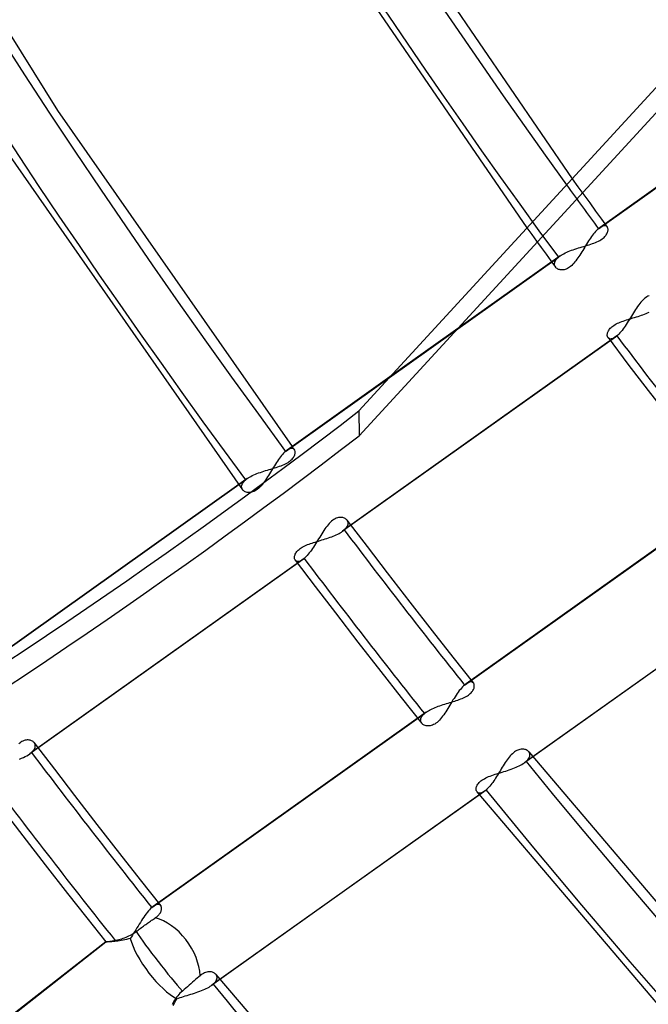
# Model space of a CAD drawing. Header units: millimetres. Extents: x -240 to 234, y -303 to 298.
# Tile 19 of 77: x -101 to -81, y -72 to -41. Entities that reach past the tile are written whole.
import ezdxf

# ---------------------------------------------------------------- set-up
doc = ezdxf.new("R2010")
doc.units = ezdxf.units.MM
doc.layers.add('MAIN-1', color=7, linetype='Continuous')
doc.layers.add('MAIN-2', color=7, linetype='Continuous')

msp = doc.modelspace()

# ---------------------------------------------------------------- linework, layer by layer
at = {"layer": 'MAIN-1'}
for p, q in [((-106.191, -33.571), (-99.569, -44.188)), ((-90.147, -36.909), (-83.728, -46.29)), ((-91.839, -38.002), (-85.12, -47.804)), ((-80, -42.235), (-90.293, -53.43)), ((-90.286, -54.199), (-79.795, -42.788)), ((-99.569, -44.188), (-92.346, -54.53)), ((-101.34, -45.162), (-93.869, -55.861)), ((-92.548, -54.678), (-89.345, -52.399)), ((-89.335, -52.388), (-92.502, -54.641)), ((-90.293, -53.43), (-90.286, -54.199)), ((-92.671, -54.805), (-92.702, -54.844)), ((-92.639, -54.769), (-92.671, -54.805)), ((-92.609, -54.735), (-92.639, -54.769)), ((-92.578, -54.705), (-92.609, -54.735)), ((-92.548, -54.678), (-92.578, -54.705)), ((-92.54, -54.671), (-92.548, -54.678)), ((-92.532, -54.664), (-92.54, -54.671)), ((-92.524, -54.658), (-92.532, -54.664)), ((-92.517, -54.652), (-92.524, -54.658)), ((-92.509, -54.646), (-92.517, -54.652)), ((-92.501, -54.64), (-92.509, -54.646)), ((-92.892, -55.117), (-92.923, -55.167)), ((-92.86, -55.068), (-92.892, -55.117)), ((-92.829, -55.02), (-92.86, -55.068)), ((-92.797, -54.973), (-92.829, -55.02)), ((-92.766, -54.928), (-92.797, -54.973)), ((-92.734, -54.885), (-92.766, -54.928)), ((-92.702, -54.844), (-92.734, -54.885)), ((-93.077, -55.416), (-93.107, -55.465)), ((-93.047, -55.367), (-93.077, -55.416)), ((-93.016, -55.318), (-93.047, -55.367)), ((-92.985, -55.267), (-93.016, -55.318)), ((-92.954, -55.217), (-92.985, -55.267)), ((-92.923, -55.167), (-92.954, -55.217)), ((-102.178, -61.527), (-93.987, -55.701)), ((-93.988, -55.698), (-102.131, -61.49)), ((-93.2, -55.603), (-93.231, -55.646)), ((-93.169, -55.558), (-93.2, -55.603)), ((-93.138, -55.512), (-93.169, -55.558)), ((-93.107, -55.465), (-93.138, -55.512)), ((-93.854, -55.877), (-93.871, -55.858)), ((-93.835, -55.894), (-93.854, -55.877)), ((-93.813, -55.909), (-93.835, -55.894)), ((-93.789, -55.922), (-93.813, -55.909)), ((-93.762, -55.932), (-93.789, -55.922)), ((-93.733, -55.94), (-93.762, -55.932)), ((-93.702, -55.944), (-93.733, -55.94)), ((-93.669, -55.945), (-93.702, -55.944)), ((-93.635, -55.943), (-93.669, -55.945))]:
    msp.add_line(p, q, dxfattribs=at)
for centre, major_axis, ratio, start_param, end_param in [((-0.5, -0.433), (139.441, -161.013), 0.75, 0.713724, 3.45689), ((-50, -43.301), (-132.567, 153.076), 0.75, 0, 2.284521), ((-50, -43.301), (131.913, -152.32), 0.75, -3.141592, -0.857072), ((24.244, 20.996), (120.964, -139.677), 0.75, -2.16427, -1.675191), ((24.244, 20.996), (110.675, -127.796), 0.75, -2.113242, -1.688139), ((-44, -38.105), (-29.026, 33.516), 0.75, -0.857072, 2.284521), ((-251.013, 31.722), (-209.551, -1.994), 0.639927, 1.891266, 2.438799), ((-251.005, 30.954), (-209.551, -1.994), 0.639927, 1.891266, 2.438799)]:
    msp.add_ellipse(centre, major_axis=major_axis, ratio=ratio, start_param=start_param, end_param=end_param, dxfattribs=at)
at = {"layer": 'MAIN-2'}
for p, q in [((-82.918, -47.827), (-74.521, -41.855)), ((-74.469, -41.814), (-82.871, -47.791)), ((-83.728, -46.29), (-83.549, -46.538)), ((-83.549, -46.538), (-83.369, -46.786)), ((-83.369, -46.786), (-83.189, -47.034)), ((-83.189, -47.034), (-83.008, -47.282)), ((-83.008, -47.282), (-82.827, -47.529)), ((-82.827, -47.529), (-82.646, -47.776)), ((-85.12, -47.804), (-84.974, -48.005)), ((-82.947, -47.854), (-82.976, -47.883)), ((-82.918, -47.827), (-82.947, -47.854)), ((-82.91, -47.821), (-82.918, -47.827)), ((-82.902, -47.814), (-82.91, -47.821)), ((-82.894, -47.808), (-82.902, -47.814)), ((-82.886, -47.802), (-82.894, -47.808)), ((-82.879, -47.796), (-82.886, -47.802)), ((-82.871, -47.79), (-82.879, -47.796)), ((-82.841, -47.77), (-82.871, -47.79)), ((-82.812, -47.755), (-82.841, -47.77)), ((-82.784, -47.744), (-82.812, -47.755)), ((-82.759, -47.737), (-82.784, -47.744)), ((-82.735, -47.734), (-82.759, -47.737)), ((-82.713, -47.734), (-82.735, -47.734)), ((-82.693, -47.739), (-82.713, -47.734)), ((-82.676, -47.747), (-82.693, -47.739)), ((-82.661, -47.758), (-82.676, -47.747)), ((-82.648, -47.773), (-82.661, -47.758)), ((-82.639, -47.788), (-82.648, -47.773)), ((-82.632, -47.805), (-82.639, -47.788)), ((-82.627, -47.824), (-82.632, -47.805)), ((-82.624, -47.844), (-82.627, -47.824)), ((-82.624, -47.866), (-82.624, -47.844)), ((-84.974, -48.005), (-84.827, -48.207)), ((-83.191, -48.158), (-83.221, -48.204)), ((-83.16, -48.113), (-83.191, -48.158)), ((-83.129, -48.069), (-83.16, -48.113)), ((-83.098, -48.027), (-83.129, -48.069)), ((-83.067, -47.988), (-83.098, -48.027)), ((-83.037, -47.95), (-83.067, -47.988)), ((-83.006, -47.915), (-83.037, -47.95)), ((-82.976, -47.883), (-83.006, -47.915)), ((-82.879, -48.187), (-82.841, -48.164)), ((-82.841, -48.164), (-82.806, -48.141)), ((-82.806, -48.141), (-82.774, -48.117)), ((-82.774, -48.117), (-82.745, -48.092)), ((-82.745, -48.092), (-82.719, -48.066)), ((-82.719, -48.066), (-82.696, -48.04)), ((-82.696, -48.04), (-82.677, -48.014)), ((-82.677, -48.014), (-82.661, -47.988)), ((-82.661, -47.988), (-82.648, -47.962)), ((-82.648, -47.962), (-82.638, -47.937)), ((-82.638, -47.937), (-82.631, -47.912)), ((-82.631, -47.912), (-82.626, -47.889)), ((-82.626, -47.889), (-82.624, -47.866)), ((-84.827, -48.207), (-84.68, -48.408)), ((-84.68, -48.408), (-84.533, -48.609)), ((-83.694, -48.472), (-83.641, -48.454)), ((-83.641, -48.454), (-83.587, -48.436)), ((-83.587, -48.436), (-83.532, -48.419)), ((-83.532, -48.419), (-83.477, -48.402)), ((-83.477, -48.402), (-83.422, -48.385)), ((-83.422, -48.385), (-83.368, -48.369)), ((-83.373, -48.446), (-83.402, -48.494)), ((-83.343, -48.397), (-83.373, -48.446)), ((-83.368, -48.369), (-83.314, -48.353)), ((-83.313, -48.348), (-83.343, -48.397)), ((-83.314, -48.353), (-83.26, -48.337)), ((-83.282, -48.299), (-83.313, -48.348)), ((-83.252, -48.251), (-83.282, -48.299)), ((-83.26, -48.337), (-83.208, -48.32)), ((-83.221, -48.204), (-83.252, -48.251)), ((-83.208, -48.32), (-83.157, -48.303)), ((-83.157, -48.303), (-83.107, -48.286)), ((-83.107, -48.286), (-83.058, -48.268)), ((-83.058, -48.268), (-83.01, -48.249)), ((-83.01, -48.249), (-82.965, -48.229)), ((-82.965, -48.229), (-82.921, -48.209)), ((-82.921, -48.209), (-82.879, -48.187)), ((-89.345, -52.399), (-84.153, -48.706)), ((-84.101, -48.665), (-89.335, -52.388)), ((-84.533, -48.609), (-84.386, -48.81)), ((-84.228, -48.787), (-84.207, -48.76)), ((-84.207, -48.76), (-84.182, -48.733)), ((-84.182, -48.733), (-84.153, -48.706)), ((-84.153, -48.706), (-84.145, -48.699)), ((-84.145, -48.699), (-84.136, -48.692)), ((-84.136, -48.692), (-84.127, -48.685)), ((-84.127, -48.685), (-84.119, -48.678)), ((-84.119, -48.678), (-84.109, -48.671)), ((-84.109, -48.671), (-84.1, -48.665)), ((-84.1, -48.665), (-84.065, -48.641)), ((-84.065, -48.641), (-84.026, -48.617)), ((-84.026, -48.617), (-83.985, -48.595)), ((-83.985, -48.595), (-83.941, -48.572)), ((-83.941, -48.572), (-83.895, -48.551)), ((-83.895, -48.551), (-83.848, -48.53)), ((-83.848, -48.53), (-83.798, -48.51)), ((-83.798, -48.51), (-83.747, -48.491)), ((-83.747, -48.491), (-83.694, -48.472)), ((-83.581, -48.768), (-83.612, -48.81)), ((-83.551, -48.725), (-83.581, -48.768)), ((-83.521, -48.681), (-83.551, -48.725)), ((-83.491, -48.636), (-83.521, -48.681)), ((-83.462, -48.59), (-83.491, -48.636)), ((-83.432, -48.542), (-83.462, -48.59)), ((-83.402, -48.494), (-83.432, -48.542)), ((-84.386, -48.81), (-84.239, -49.011)), ((-84.272, -48.919), (-84.271, -48.894)), ((-84.269, -48.943), (-84.272, -48.919)), ((-84.271, -48.894), (-84.266, -48.868)), ((-84.263, -48.966), (-84.269, -48.943)), ((-84.266, -48.868), (-84.258, -48.842)), ((-84.253, -48.988), (-84.263, -48.966)), ((-84.258, -48.842), (-84.245, -48.815)), ((-84.241, -49.008), (-84.253, -48.988)), ((-84.245, -48.815), (-84.228, -48.787)), ((-84.226, -49.025), (-84.241, -49.008)), ((-84.21, -49.041), (-84.226, -49.025)), ((-84.191, -49.055), (-84.21, -49.041)), ((-84.17, -49.067), (-84.191, -49.055)), ((-84.147, -49.077), (-84.17, -49.067)), ((-83.909, -49.067), (-83.943, -49.079)), ((-83.875, -49.051), (-83.909, -49.067)), ((-83.842, -49.032), (-83.875, -49.051)), ((-83.808, -49.01), (-83.842, -49.032)), ((-83.775, -48.984), (-83.808, -49.01)), ((-83.741, -48.955), (-83.775, -48.984)), ((-83.708, -48.922), (-83.741, -48.955)), ((-83.676, -48.887), (-83.708, -48.922)), ((-83.644, -48.85), (-83.676, -48.887)), ((-83.612, -48.81), (-83.644, -48.85)), ((-84.122, -49.086), (-84.147, -49.077)), ((-84.095, -49.091), (-84.122, -49.086)), ((-84.067, -49.095), (-84.095, -49.091)), ((-84.038, -49.095), (-84.067, -49.095)), ((-84.007, -49.093), (-84.038, -49.095)), ((-83.975, -49.088), (-84.007, -49.093)), ((-83.943, -49.079), (-83.975, -49.088)), ((-81.505, -49.978), (-81.541, -50.011)), ((-81.469, -49.95), (-81.505, -49.978)), ((-81.433, -49.925), (-81.469, -49.95)), ((-81.397, -49.904), (-81.433, -49.925)), ((-81.361, -49.888), (-81.397, -49.904)), ((-81.745, -50.266), (-81.778, -50.315)), ((-81.713, -50.218), (-81.745, -50.266)), ((-81.68, -50.172), (-81.713, -50.218)), ((-81.646, -50.128), (-81.68, -50.172)), ((-81.612, -50.086), (-81.646, -50.128)), ((-81.577, -50.047), (-81.612, -50.086)), ((-81.541, -50.011), (-81.577, -50.047)), ((-81.936, -50.571), (-81.968, -50.622)), ((-81.959, -50.603), (-81.908, -50.587)), ((-81.905, -50.519), (-81.936, -50.571)), ((-81.908, -50.587), (-81.857, -50.572)), ((-81.873, -50.468), (-81.905, -50.519)), ((-81.841, -50.416), (-81.873, -50.468)), ((-81.857, -50.572), (-81.805, -50.556)), ((-81.81, -50.365), (-81.841, -50.416)), ((-81.778, -50.315), (-81.81, -50.365)), ((-81.805, -50.556), (-81.753, -50.54)), ((-81.753, -50.54), (-81.701, -50.524)), ((-81.701, -50.524), (-81.65, -50.507)), ((-81.65, -50.507), (-81.599, -50.49)), ((-81.599, -50.49), (-81.549, -50.473)), ((-81.549, -50.473), (-81.5, -50.455)), ((-81.5, -50.455), (-81.453, -50.436)), ((-81.453, -50.436), (-81.406, -50.417)), ((-81.406, -50.417), (-81.362, -50.397)), ((-82.576, -50.915), (-82.555, -50.891)), ((-82.555, -50.891), (-82.531, -50.867)), ((-82.531, -50.867), (-82.504, -50.844)), ((-82.504, -50.844), (-82.475, -50.821)), ((-82.475, -50.821), (-82.443, -50.799)), ((-82.443, -50.799), (-82.408, -50.777)), ((-82.408, -50.777), (-82.371, -50.757)), ((-82.371, -50.757), (-82.331, -50.737)), ((-82.331, -50.737), (-82.289, -50.718)), ((-82.289, -50.718), (-82.246, -50.7)), ((-82.246, -50.7), (-82.201, -50.683)), ((-82.201, -50.683), (-82.154, -50.666)), ((-82.128, -50.867), (-82.16, -50.911)), ((-82.154, -50.666), (-82.107, -50.65)), ((-82.096, -50.82), (-82.128, -50.867)), ((-82.107, -50.65), (-82.059, -50.634)), ((-82.063, -50.772), (-82.096, -50.82)), ((-82.031, -50.723), (-82.063, -50.772)), ((-82.059, -50.634), (-82.009, -50.618)), ((-82, -50.673), (-82.031, -50.723)), ((-82.009, -50.618), (-81.959, -50.603)), ((-81.968, -50.622), (-82, -50.673)), ((-82.398, -51.163), (-90.795, -57.136)), ((-82.351, -51.126), (-90.743, -57.095)), ((-82.648, -51.098), (-82.647, -51.077)), ((-82.647, -51.117), (-82.648, -51.098)), ((-82.647, -51.077), (-82.644, -51.056)), ((-82.643, -51.135), (-82.647, -51.117)), ((-82.644, -51.056), (-82.639, -51.034)), ((-82.638, -51.152), (-82.643, -51.135)), ((-82.639, -51.034), (-82.631, -51.011)), ((-82.631, -51.168), (-82.638, -51.152)), ((-82.631, -51.011), (-82.621, -50.987)), ((-82.623, -51.182), (-82.631, -51.168)), ((-82.625, -51.178), (-82.01, -51.99)), ((-82.611, -51.195), (-82.623, -51.182)), ((-82.621, -50.987), (-82.609, -50.963)), ((-82.597, -51.205), (-82.611, -51.195)), ((-82.609, -50.963), (-82.594, -50.939)), ((-82.594, -50.939), (-82.576, -50.915)), ((-82.452, -51.196), (-82.477, -51.207)), ((-82.425, -51.181), (-82.452, -51.196)), ((-82.398, -51.163), (-82.425, -51.181)), ((-82.39, -51.157), (-82.398, -51.163)), ((-82.383, -51.152), (-82.39, -51.157)), ((-82.375, -51.146), (-82.383, -51.152)), ((-82.367, -51.139), (-82.375, -51.146)), ((-82.359, -51.133), (-82.367, -51.139)), ((-82.351, -51.126), (-82.359, -51.133)), ((-82.32, -51.098), (-82.351, -51.126)), ((-82.289, -51.066), (-82.32, -51.098)), ((-82.257, -51.032), (-82.289, -51.066)), ((-82.225, -50.994), (-82.257, -51.032)), ((-82.193, -50.954), (-82.225, -50.994)), ((-82.16, -50.911), (-82.193, -50.954)), ((-82.581, -51.213), (-82.597, -51.205)), ((-82.564, -51.218), (-82.581, -51.213)), ((-82.545, -51.22), (-82.564, -51.218)), ((-82.524, -51.219), (-82.545, -51.22)), ((-82.501, -51.215), (-82.524, -51.219)), ((-82.477, -51.207), (-82.501, -51.215)), ((-82.01, -51.99), (-81.392, -52.8)), ((-81.392, -52.8), (-80.695, -53.701)), ((-92.471, -54.621), (-92.501, -54.64)), ((-92.442, -54.605), (-92.471, -54.621)), ((-92.415, -54.594), (-92.442, -54.605)), ((-92.389, -54.587), (-92.415, -54.594)), ((-92.365, -54.584), (-92.389, -54.587)), ((-92.343, -54.585), (-92.365, -54.584)), ((-92.346, -54.53), (-92.334, -54.546)), ((-92.324, -54.589), (-92.343, -54.585)), ((-92.334, -54.546), (-92.323, -54.562)), ((-92.306, -54.597), (-92.324, -54.589)), ((-92.323, -54.562), (-92.311, -54.578)), ((-92.311, -54.578), (-92.299, -54.594)), ((-92.291, -54.608), (-92.306, -54.597)), ((-92.299, -54.594), (-92.288, -54.61)), ((-92.278, -54.623), (-92.291, -54.608)), ((-92.291, -54.838), (-92.278, -54.812)), ((-92.288, -54.61), (-92.276, -54.626)), ((-92.269, -54.638), (-92.278, -54.623)), ((-92.278, -54.812), (-92.268, -54.787)), ((-92.262, -54.655), (-92.269, -54.638)), ((-92.268, -54.787), (-92.26, -54.763)), ((-92.257, -54.674), (-92.262, -54.655)), ((-92.26, -54.763), (-92.256, -54.739)), ((-92.254, -54.694), (-92.257, -54.674)), ((-92.256, -54.739), (-92.254, -54.716)), ((-92.254, -54.716), (-92.254, -54.694)), ((-92.737, -55.136), (-92.688, -55.118)), ((-92.688, -55.118), (-92.64, -55.099)), ((-92.64, -55.099), (-92.595, -55.079)), ((-92.595, -55.079), (-92.551, -55.059)), ((-92.551, -55.059), (-92.509, -55.037)), ((-92.509, -55.037), (-92.471, -55.014)), ((-92.471, -55.014), (-92.436, -54.991)), ((-92.436, -54.991), (-92.404, -54.967)), ((-92.404, -54.967), (-92.375, -54.942)), ((-92.375, -54.942), (-92.349, -54.916)), ((-92.349, -54.916), (-92.326, -54.89)), ((-92.326, -54.89), (-92.307, -54.864)), ((-92.307, -54.864), (-92.291, -54.838)), ((-93.615, -55.445), (-93.572, -55.423)), ((-93.572, -55.423), (-93.526, -55.401)), ((-93.526, -55.401), (-93.478, -55.38)), ((-93.478, -55.38), (-93.428, -55.36)), ((-93.428, -55.36), (-93.377, -55.341)), ((-93.377, -55.341), (-93.325, -55.322)), ((-93.325, -55.322), (-93.271, -55.304)), ((-93.271, -55.304), (-93.217, -55.286)), ((-93.217, -55.286), (-93.162, -55.269)), ((-93.162, -55.269), (-93.107, -55.252)), ((-93.107, -55.252), (-93.052, -55.235)), ((-93.052, -55.235), (-92.998, -55.219)), ((-92.998, -55.219), (-92.944, -55.203)), ((-92.944, -55.203), (-92.891, -55.187)), ((-92.891, -55.187), (-92.838, -55.17)), ((-92.838, -55.17), (-92.787, -55.153)), ((-92.787, -55.153), (-92.737, -55.136)), ((-93.731, -55.515), (-93.988, -55.698)), ((-93.987, -55.701), (-93.783, -55.556)), ((-93.901, -55.744), (-93.896, -55.718)), ((-93.896, -55.718), (-93.888, -55.692)), ((-93.888, -55.692), (-93.875, -55.665)), ((-93.875, -55.665), (-93.858, -55.638)), ((-93.858, -55.638), (-93.837, -55.61)), ((-93.837, -55.61), (-93.812, -55.583)), ((-93.812, -55.583), (-93.783, -55.556)), ((-93.783, -55.556), (-93.775, -55.549)), ((-93.775, -55.549), (-93.766, -55.542)), ((-93.766, -55.542), (-93.758, -55.535)), ((-93.758, -55.535), (-93.749, -55.528)), ((-93.749, -55.528), (-93.74, -55.522)), ((-93.74, -55.522), (-93.73, -55.515)), ((-93.73, -55.515), (-93.695, -55.491)), ((-93.695, -55.491), (-93.656, -55.468)), ((-93.656, -55.468), (-93.615, -55.445)), ((-93.302, -55.733), (-93.338, -55.773)), ((-93.266, -55.691), (-93.302, -55.733)), ((-93.231, -55.646), (-93.266, -55.691)), ((-93.902, -55.769), (-93.901, -55.744)), ((-93.899, -55.793), (-93.902, -55.769)), ((-93.893, -55.816), (-93.899, -55.793)), ((-93.883, -55.838), (-93.893, -55.816)), ((-93.871, -55.858), (-93.883, -55.838)), ((-93.6, -55.936), (-93.635, -55.943)), ((-93.563, -55.926), (-93.6, -55.936)), ((-93.525, -55.911), (-93.563, -55.926)), ((-93.488, -55.892), (-93.525, -55.911)), ((-93.45, -55.868), (-93.488, -55.892)), ((-93.413, -55.84), (-93.45, -55.868)), ((-93.375, -55.809), (-93.413, -55.84)), ((-93.338, -55.773), (-93.375, -55.809)), ((-87.041, -61.866), (-78.649, -55.896)), ((-78.597, -55.855), (-86.994, -61.829)), ((-91.238, -56.933), (-91.272, -56.975)), ((-91.203, -56.894), (-91.238, -56.933)), ((-91.168, -56.858), (-91.203, -56.894)), ((-91.132, -56.826), (-91.168, -56.858)), ((-91.095, -56.797), (-91.132, -56.826)), ((-91.059, -56.772), (-91.095, -56.797)), ((-91.023, -56.752), (-91.059, -56.772)), ((-90.987, -56.735), (-91.023, -56.752)), ((-90.951, -56.723), (-90.987, -56.735)), ((-90.916, -56.714), (-90.951, -56.723)), ((-90.883, -56.709), (-90.916, -56.714)), ((-90.85, -56.708), (-90.883, -56.709)), ((-90.819, -56.709), (-90.85, -56.708)), ((-90.79, -56.714), (-90.819, -56.709)), ((-90.762, -56.722), (-90.79, -56.714)), ((-90.737, -56.731), (-90.762, -56.722)), ((-90.713, -56.744), (-90.737, -56.731)), ((-90.692, -56.758), (-90.713, -56.744)), ((-90.673, -56.775), (-90.692, -56.758)), ((-90.657, -56.793), (-90.673, -56.775)), ((-90.658, -56.791), (-90.04, -57.606)), ((-90.643, -56.816), (-90.657, -56.793)), ((-90.646, -56.977), (-90.634, -56.948)), ((-90.632, -56.84), (-90.643, -56.816)), ((-90.634, -56.948), (-90.627, -56.919)), ((-90.626, -56.865), (-90.632, -56.84)), ((-90.627, -56.919), (-90.624, -56.891)), ((-90.624, -56.891), (-90.626, -56.865)), ((-91.436, -57.212), (-91.468, -57.263)), ((-91.404, -57.162), (-91.436, -57.212)), ((-91.371, -57.113), (-91.404, -57.162)), ((-91.339, -57.065), (-91.371, -57.113)), ((-91.306, -57.019), (-91.339, -57.065)), ((-91.272, -56.975), (-91.306, -57.019)), ((-91.033, -57.264), (-90.988, -57.244)), ((-90.988, -57.244), (-90.945, -57.224)), ((-90.945, -57.224), (-90.904, -57.203)), ((-90.904, -57.203), (-90.865, -57.181)), ((-90.865, -57.181), (-90.829, -57.159)), ((-90.829, -57.159), (-90.796, -57.136)), ((-90.796, -57.136), (-90.786, -57.13)), ((-90.786, -57.13), (-90.777, -57.123)), ((-90.777, -57.123), (-90.768, -57.116)), ((-90.768, -57.116), (-90.759, -57.109)), ((-90.759, -57.109), (-90.751, -57.102)), ((-90.751, -57.102), (-90.743, -57.095)), ((-90.743, -57.095), (-90.711, -57.066)), ((-90.711, -57.066), (-90.685, -57.036)), ((-90.685, -57.036), (-90.663, -57.007)), ((-90.663, -57.007), (-90.646, -56.977)), ((-91.915, -57.565), (-91.872, -57.547)), ((-91.872, -57.547), (-91.827, -57.53)), ((-91.827, -57.53), (-91.781, -57.513)), ((-91.781, -57.513), (-91.733, -57.497)), ((-91.733, -57.497), (-91.685, -57.481)), ((-91.685, -57.481), (-91.635, -57.466)), ((-91.626, -57.521), (-91.658, -57.571)), ((-91.635, -57.466), (-91.585, -57.45)), ((-91.594, -57.47), (-91.626, -57.521)), ((-91.562, -57.418), (-91.594, -57.47)), ((-91.585, -57.45), (-91.534, -57.435)), ((-91.531, -57.367), (-91.562, -57.418)), ((-91.534, -57.435), (-91.483, -57.419)), ((-91.499, -57.315), (-91.531, -57.367)), ((-91.468, -57.263), (-91.499, -57.315)), ((-91.483, -57.419), (-91.431, -57.403)), ((-91.431, -57.403), (-91.379, -57.388)), ((-91.379, -57.388), (-91.327, -57.371)), ((-91.327, -57.371), (-91.276, -57.355)), ((-91.276, -57.355), (-91.225, -57.338)), ((-91.225, -57.338), (-91.175, -57.32)), ((-91.175, -57.32), (-91.127, -57.302)), ((-91.127, -57.302), (-91.079, -57.284)), ((-91.079, -57.284), (-91.033, -57.264)), ((-92.265, -57.881), (-92.258, -57.858)), ((-92.258, -57.858), (-92.248, -57.835)), ((-92.248, -57.835), (-92.235, -57.811)), ((-92.235, -57.811), (-92.22, -57.787)), ((-92.22, -57.787), (-92.202, -57.762)), ((-92.202, -57.762), (-92.181, -57.738)), ((-92.181, -57.738), (-92.157, -57.714)), ((-92.157, -57.714), (-92.131, -57.691)), ((-92.131, -57.691), (-92.101, -57.668)), ((-92.101, -57.668), (-92.069, -57.646)), ((-92.069, -57.646), (-92.034, -57.625)), ((-92.034, -57.625), (-91.997, -57.604)), ((-91.997, -57.604), (-91.957, -57.584)), ((-91.957, -57.584), (-91.915, -57.565)), ((-91.851, -57.841), (-91.883, -57.879)), ((-91.819, -57.801), (-91.851, -57.841)), ((-91.786, -57.759), (-91.819, -57.801)), ((-91.754, -57.714), (-91.786, -57.759)), ((-91.722, -57.668), (-91.754, -57.714)), ((-91.69, -57.62), (-91.722, -57.668)), ((-91.658, -57.571), (-91.69, -57.62)), ((-90.04, -57.606), (-89.419, -58.418)), ((-92.024, -58.01), (-100.421, -63.983)), ((-91.977, -57.973), (-100.369, -63.942)), ((-92.274, -57.945), (-92.273, -57.924)), ((-92.273, -57.964), (-92.274, -57.945)), ((-92.273, -57.924), (-92.27, -57.903)), ((-92.27, -57.983), (-92.273, -57.964)), ((-92.27, -57.903), (-92.265, -57.881)), ((-92.265, -58), (-92.27, -57.983)), ((-92.258, -58.015), (-92.265, -58)), ((-92.249, -58.029), (-92.258, -58.015)), ((-92.251, -58.026), (-91.635, -58.837)), ((-92.237, -58.042), (-92.249, -58.029)), ((-92.223, -58.053), (-92.237, -58.042)), ((-92.208, -58.06), (-92.223, -58.053)), ((-92.19, -58.065), (-92.208, -58.06)), ((-92.171, -58.067), (-92.19, -58.065)), ((-92.15, -58.066), (-92.171, -58.067)), ((-92.127, -58.062), (-92.15, -58.066)), ((-92.103, -58.054), (-92.127, -58.062)), ((-92.078, -58.043), (-92.103, -58.054)), ((-92.051, -58.028), (-92.078, -58.043)), ((-92.024, -58.01), (-92.051, -58.028)), ((-92.016, -58.005), (-92.024, -58.01)), ((-92.009, -57.999), (-92.016, -58.005)), ((-92.001, -57.993), (-92.009, -57.999)), ((-91.993, -57.986), (-92.001, -57.993)), ((-91.985, -57.98), (-91.993, -57.986)), ((-91.977, -57.973), (-91.985, -57.98)), ((-91.946, -57.945), (-91.977, -57.973)), ((-91.915, -57.914), (-91.946, -57.945)), ((-91.883, -57.879), (-91.915, -57.914)), ((-89.419, -58.418), (-88.728, -59.312)), ((-76.796, -58.283), (-85.197, -64.259)), ((-76.749, -58.247), (-85.145, -64.219)), ((-91.635, -58.837), (-91.016, -59.646)), ((-88.728, -59.312), (-88.033, -60.203)), ((-91.016, -59.646), (-90.32, -60.547)), ((-88.033, -60.203), (-87.4, -61.008)), ((-90.32, -60.547), (-89.62, -61.446)), ((-87.4, -61.008), (-86.764, -61.81)), ((-89.62, -61.446), (-88.989, -62.248)), ((-86.94, -61.795), (-86.966, -61.81)), ((-86.914, -61.784), (-86.94, -61.795)), ((-86.89, -61.776), (-86.914, -61.784)), ((-86.867, -61.772), (-86.89, -61.776)), ((-86.846, -61.77), (-86.867, -61.772)), ((-86.826, -61.772), (-86.846, -61.77)), ((-86.808, -61.777), (-86.826, -61.772)), ((-86.792, -61.785), (-86.808, -61.777)), ((-86.778, -61.795), (-86.792, -61.785)), ((-86.766, -61.808), (-86.778, -61.795)), ((-87.233, -62.083), (-87.266, -62.128)), ((-87.201, -62.039), (-87.233, -62.083)), ((-87.168, -61.998), (-87.201, -62.039)), ((-87.136, -61.961), (-87.168, -61.998)), ((-87.104, -61.926), (-87.136, -61.961)), ((-87.072, -61.894), (-87.104, -61.926)), ((-87.041, -61.866), (-87.072, -61.894)), ((-87.033, -61.859), (-87.041, -61.866)), ((-87.025, -61.852), (-87.033, -61.859)), ((-87.017, -61.846), (-87.025, -61.852)), ((-87.009, -61.84), (-87.017, -61.846)), ((-87.002, -61.834), (-87.009, -61.84)), ((-86.994, -61.828), (-87.002, -61.834)), ((-86.966, -61.81), (-86.994, -61.828)), ((-86.837, -62.104), (-86.815, -62.079)), ((-86.815, -62.079), (-86.796, -62.055)), ((-86.796, -62.055), (-86.78, -62.03)), ((-86.78, -62.03), (-86.767, -62.006)), ((-86.767, -62.006), (-86.756, -61.982)), ((-86.756, -61.822), (-86.766, -61.808)), ((-86.749, -61.837), (-86.756, -61.822)), ((-86.756, -61.982), (-86.748, -61.959)), ((-86.743, -61.855), (-86.749, -61.837)), ((-86.748, -61.959), (-86.743, -61.936)), ((-86.74, -61.873), (-86.743, -61.855)), ((-86.743, -61.936), (-86.739, -61.914)), ((-86.739, -61.893), (-86.74, -61.873)), ((-86.739, -61.914), (-86.739, -61.893)), ((-88.989, -62.248), (-88.355, -63.047)), ((-87.543, -62.42), (-87.492, -62.405)), ((-87.492, -62.405), (-87.442, -62.389)), ((-87.428, -62.379), (-87.46, -62.431)), ((-87.442, -62.389), (-87.392, -62.374)), ((-87.396, -62.326), (-87.428, -62.379)), ((-87.364, -62.275), (-87.396, -62.326)), ((-87.392, -62.374), (-87.343, -62.358)), ((-87.331, -62.225), (-87.364, -62.275)), ((-87.343, -62.358), (-87.295, -62.343)), ((-87.299, -62.176), (-87.331, -62.225)), ((-87.266, -62.128), (-87.299, -62.176)), ((-87.295, -62.343), (-87.247, -62.327)), ((-87.247, -62.327), (-87.201, -62.31)), ((-87.201, -62.31), (-87.155, -62.293)), ((-87.155, -62.293), (-87.111, -62.275)), ((-87.111, -62.275), (-87.069, -62.256)), ((-87.069, -62.256), (-87.028, -62.237)), ((-87.028, -62.237), (-86.99, -62.216)), ((-86.99, -62.216), (-86.954, -62.195)), ((-86.954, -62.195), (-86.921, -62.173)), ((-86.921, -62.173), (-86.89, -62.151)), ((-86.89, -62.151), (-86.862, -62.127)), ((-86.862, -62.127), (-86.837, -62.104)), ((-88.223, -62.703), (-96.62, -68.676)), ((-88.232, -62.709), (-88.222, -62.702)), ((-88.222, -62.702), (-88.189, -62.68)), ((-88.189, -62.68), (-88.154, -62.658)), ((-88.154, -62.658), (-88.116, -62.637)), ((-88.116, -62.637), (-88.075, -62.616)), ((-88.075, -62.616), (-88.033, -62.595)), ((-88.033, -62.595), (-87.988, -62.575)), ((-87.988, -62.575), (-87.943, -62.556)), ((-87.943, -62.556), (-87.895, -62.537)), ((-87.895, -62.537), (-87.847, -62.519)), ((-87.847, -62.519), (-87.798, -62.502)), ((-87.798, -62.502), (-87.748, -62.485)), ((-87.748, -62.485), (-87.697, -62.468)), ((-87.697, -62.468), (-87.646, -62.452)), ((-87.617, -62.686), (-87.649, -62.734)), ((-87.646, -62.452), (-87.594, -62.436)), ((-87.586, -62.637), (-87.617, -62.686)), ((-87.594, -62.436), (-87.543, -62.42)), ((-87.555, -62.587), (-87.586, -62.637)), ((-87.523, -62.535), (-87.555, -62.587)), ((-87.492, -62.483), (-87.523, -62.535)), ((-87.46, -62.431), (-87.492, -62.483)), ((-96.667, -68.713), (-88.275, -62.743)), ((-88.392, -62.947), (-88.39, -62.92)), ((-88.39, -62.973), (-88.392, -62.947)), ((-88.39, -62.92), (-88.384, -62.891)), ((-88.383, -62.998), (-88.39, -62.973)), ((-88.384, -62.891), (-88.372, -62.862)), ((-88.372, -63.022), (-88.383, -62.998)), ((-88.372, -62.862), (-88.355, -62.833)), ((-88.355, -62.833), (-88.334, -62.803)), ((-88.334, -62.803), (-88.307, -62.773)), ((-88.307, -62.773), (-88.275, -62.743)), ((-88.275, -62.743), (-88.267, -62.736)), ((-88.267, -62.736), (-88.259, -62.73)), ((-88.259, -62.73), (-88.25, -62.723)), ((-88.25, -62.723), (-88.241, -62.716)), ((-88.241, -62.716), (-88.232, -62.709)), ((-87.851, -62.983), (-87.886, -63.014)), ((-87.816, -62.948), (-87.851, -62.983)), ((-87.781, -62.91), (-87.816, -62.948)), ((-87.747, -62.869), (-87.781, -62.91)), ((-87.714, -62.826), (-87.747, -62.869)), ((-87.681, -62.781), (-87.714, -62.826)), ((-87.649, -62.734), (-87.681, -62.781)), ((-88.358, -63.043), (-88.372, -63.022)), ((-88.342, -63.061), (-88.358, -63.043)), ((-88.323, -63.076), (-88.342, -63.061)), ((-88.302, -63.09), (-88.323, -63.076)), ((-88.279, -63.102), (-88.302, -63.09)), ((-88.253, -63.112), (-88.279, -63.102)), ((-88.226, -63.12), (-88.253, -63.112)), ((-88.197, -63.124), (-88.226, -63.12)), ((-88.166, -63.126), (-88.197, -63.124)), ((-88.133, -63.125), (-88.166, -63.126)), ((-88.1, -63.121), (-88.133, -63.125)), ((-88.065, -63.112), (-88.1, -63.121)), ((-88.03, -63.101), (-88.065, -63.112)), ((-87.994, -63.085), (-88.03, -63.101)), ((-87.958, -63.065), (-87.994, -63.085)), ((-87.922, -63.041), (-87.958, -63.065)), ((-87.886, -63.014), (-87.922, -63.041)), ((-100.664, -63.607), (-100.698, -63.627)), ((-100.63, -63.59), (-100.664, -63.607)), ((-100.596, -63.576), (-100.63, -63.59)), ((-100.562, -63.566), (-100.596, -63.576)), ((-100.53, -63.559), (-100.562, -63.566)), ((-100.499, -63.556), (-100.53, -63.559)), ((-100.469, -63.555), (-100.499, -63.556)), ((-100.44, -63.557), (-100.469, -63.555)), ((-100.413, -63.562), (-100.44, -63.557)), ((-100.387, -63.569), (-100.413, -63.562)), ((-100.363, -63.579), (-100.387, -63.569)), ((-100.341, -63.59), (-100.363, -63.579)), ((-100.32, -63.604), (-100.341, -63.59)), ((-100.302, -63.619), (-100.32, -63.604)), ((-100.731, -63.652), (-100.756, -63.671)), ((-100.698, -63.627), (-100.731, -63.652)), ((-100.369, -63.942), (-100.341, -63.917)), ((-100.341, -63.917), (-100.317, -63.891)), ((-100.317, -63.891), (-100.297, -63.866)), ((-100.286, -63.636), (-100.302, -63.619)), ((-100.297, -63.866), (-100.281, -63.84)), ((-100.273, -63.655), (-100.286, -63.636)), ((-100.283, -63.641), (-99.665, -64.454)), ((-100.281, -63.84), (-100.268, -63.815)), ((-100.263, -63.675), (-100.273, -63.655)), ((-100.268, -63.815), (-100.258, -63.79)), ((-100.255, -63.696), (-100.263, -63.675)), ((-100.258, -63.79), (-100.252, -63.765)), ((-100.251, -63.718), (-100.255, -63.696)), ((-100.252, -63.765), (-100.25, -63.741)), ((-100.25, -63.741), (-100.251, -63.718)), ((-85.468, -63.901), (-85.501, -63.923)), ((-85.434, -63.882), (-85.468, -63.901)), ((-85.4, -63.867), (-85.434, -63.882)), ((-85.367, -63.855), (-85.4, -63.867)), ((-85.334, -63.846), (-85.367, -63.855)), ((-85.302, -63.841), (-85.334, -63.846)), ((-85.272, -63.838), (-85.302, -63.841)), ((-85.242, -63.838), (-85.272, -63.838)), ((-85.214, -63.841), (-85.242, -63.838)), ((-85.187, -63.846), (-85.214, -63.841)), ((-85.162, -63.854), (-85.187, -63.846)), ((-85.139, -63.863), (-85.162, -63.854)), ((-85.117, -63.875), (-85.139, -63.863)), ((-85.097, -63.888), (-85.117, -63.875)), ((-85.079, -63.903), (-85.097, -63.888)), ((-85.064, -63.92), (-85.079, -63.903)), ((-85.066, -63.917), (-78.46, -71.688)), ((-85.05, -63.939), (-85.064, -63.92)), ((-100.734, -64.142), (-100.674, -64.118)), ((-100.674, -64.118), (-100.617, -64.093)), ((-100.617, -64.093), (-100.563, -64.067)), ((-100.563, -64.067), (-100.512, -64.04)), ((-100.512, -64.04), (-100.464, -64.012)), ((-100.464, -64.012), (-100.421, -63.983)), ((-100.421, -63.983), (-100.412, -63.977)), ((-100.412, -63.977), (-100.403, -63.97)), ((-100.403, -63.97), (-100.394, -63.963)), ((-100.394, -63.963), (-100.385, -63.956)), ((-100.385, -63.956), (-100.377, -63.949)), ((-100.377, -63.949), (-100.369, -63.942)), ((-85.76, -64.209), (-85.79, -64.254)), ((-85.729, -64.165), (-85.76, -64.209)), ((-85.698, -64.123), (-85.729, -64.165)), ((-85.667, -64.083), (-85.698, -64.123)), ((-85.635, -64.046), (-85.667, -64.083)), ((-85.602, -64.01), (-85.635, -64.046)), ((-85.569, -63.978), (-85.602, -64.01)), ((-85.535, -63.949), (-85.569, -63.978)), ((-85.501, -63.923), (-85.535, -63.949)), ((-85.153, -64.225), (-85.145, -64.219)), ((-85.145, -64.219), (-85.116, -64.191)), ((-85.116, -64.191), (-85.091, -64.164)), ((-85.091, -64.164), (-85.07, -64.137)), ((-85.07, -64.137), (-85.053, -64.11)), ((-85.053, -64.11), (-85.041, -64.083)), ((-85.039, -63.96), (-85.05, -63.939)), ((-85.041, -64.083), (-85.033, -64.057)), ((-85.032, -63.983), (-85.039, -63.96)), ((-85.033, -64.057), (-85.029, -64.031)), ((-85.028, -64.007), (-85.032, -63.983)), ((-85.029, -64.031), (-85.028, -64.007)), ((-99.665, -64.454), (-99.044, -65.265)), ((-85.937, -64.492), (-85.966, -64.54)), ((-85.908, -64.443), (-85.937, -64.492)), ((-85.879, -64.395), (-85.908, -64.443)), ((-85.849, -64.347), (-85.879, -64.395)), ((-85.82, -64.3), (-85.849, -64.347)), ((-85.83, -64.528), (-85.774, -64.511)), ((-85.79, -64.254), (-85.82, -64.3)), ((-85.774, -64.511), (-85.719, -64.493)), ((-85.719, -64.493), (-85.664, -64.475)), ((-85.664, -64.475), (-85.61, -64.456)), ((-85.61, -64.456), (-85.557, -64.437)), ((-85.557, -64.437), (-85.505, -64.417)), ((-85.505, -64.417), (-85.455, -64.397)), ((-85.455, -64.397), (-85.406, -64.376)), ((-85.406, -64.376), (-85.359, -64.354)), ((-85.359, -64.354), (-85.315, -64.331)), ((-85.315, -64.331), (-85.273, -64.308)), ((-85.273, -64.308), (-85.234, -64.284)), ((-85.234, -64.284), (-85.198, -64.26)), ((-85.198, -64.26), (-85.188, -64.253)), ((-85.188, -64.253), (-85.179, -64.246)), ((-85.179, -64.246), (-85.17, -64.239)), ((-85.17, -64.239), (-85.161, -64.232)), ((-85.161, -64.232), (-85.153, -64.225)), ((-86.566, -64.841), (-86.537, -64.816)), ((-86.537, -64.816), (-86.504, -64.792)), ((-86.504, -64.792), (-86.469, -64.769)), ((-86.469, -64.769), (-86.431, -64.747)), ((-86.431, -64.747), (-86.389, -64.725)), ((-86.389, -64.725), (-86.345, -64.704)), ((-86.345, -64.704), (-86.299, -64.684)), ((-86.299, -64.684), (-86.252, -64.665)), ((-86.252, -64.665), (-86.203, -64.647)), ((-86.203, -64.647), (-86.152, -64.63)), ((-86.143, -64.817), (-86.173, -64.86)), ((-86.152, -64.63), (-86.101, -64.612)), ((-86.113, -64.773), (-86.143, -64.817)), ((-86.084, -64.728), (-86.113, -64.773)), ((-86.101, -64.612), (-86.048, -64.596)), ((-86.054, -64.682), (-86.084, -64.728)), ((-86.025, -64.635), (-86.054, -64.682)), ((-86.048, -64.596), (-85.995, -64.579)), ((-85.995, -64.588), (-86.025, -64.635)), ((-85.966, -64.54), (-85.995, -64.588)), ((-85.995, -64.579), (-85.94, -64.562)), ((-85.94, -64.562), (-85.885, -64.545)), ((-85.885, -64.545), (-85.83, -64.528)), ((-86.379, -65.097), (-94.774, -71.068)), ((-86.684, -65.065), (-86.682, -65.042)), ((-86.683, -65.086), (-86.684, -65.065)), ((-86.68, -65.106), (-86.683, -65.086)), ((-86.682, -65.042), (-86.678, -65.019)), ((-86.674, -65.124), (-86.68, -65.106)), ((-86.678, -65.019), (-86.672, -64.995)), ((-86.666, -65.141), (-86.674, -65.124)), ((-86.672, -64.995), (-86.662, -64.97)), ((-86.662, -64.97), (-86.649, -64.944)), ((-86.649, -64.944), (-86.634, -64.919)), ((-86.634, -64.919), (-86.614, -64.893)), ((-86.614, -64.893), (-86.592, -64.867)), ((-86.592, -64.867), (-86.566, -64.841)), ((-86.419, -65.128), (-86.426, -65.134)), ((-86.411, -65.122), (-86.419, -65.128)), ((-86.403, -65.116), (-86.411, -65.122)), ((-86.395, -65.11), (-86.403, -65.116)), ((-86.387, -65.104), (-86.395, -65.11)), ((-86.379, -65.097), (-86.387, -65.104)), ((-86.351, -65.071), (-86.379, -65.097)), ((-86.322, -65.042), (-86.351, -65.071)), ((-86.292, -65.01), (-86.322, -65.042)), ((-86.262, -64.976), (-86.292, -65.01)), ((-86.233, -64.939), (-86.262, -64.976)), ((-86.203, -64.9), (-86.233, -64.939)), ((-86.173, -64.86), (-86.203, -64.9)), ((-99.044, -65.265), (-98.353, -66.158)), ((-86.426, -65.134), (-94.826, -71.109)), ((-86.656, -65.155), (-86.666, -65.141)), ((-86.658, -65.153), (-79.985, -73.006)), ((-86.642, -65.169), (-86.656, -65.155)), ((-86.626, -65.18), (-86.642, -65.169)), ((-86.608, -65.188), (-86.626, -65.18)), ((-86.587, -65.192), (-86.608, -65.188)), ((-86.564, -65.192), (-86.587, -65.192)), ((-86.54, -65.189), (-86.564, -65.192)), ((-86.514, -65.181), (-86.54, -65.189)), ((-86.486, -65.169), (-86.514, -65.181)), ((-86.457, -65.154), (-86.486, -65.169)), ((-86.426, -65.134), (-86.457, -65.154)), ((-101.208, -65.753), (-100.631, -66.506)), ((-98.353, -66.158), (-97.658, -67.05)), ((-100.631, -66.506), (-99.944, -67.394)), ((-97.658, -67.05), (-97.026, -67.854)), ((-99.944, -67.394), (-99.255, -68.279)), ((-97.026, -67.854), (-96.392, -68.655)), ((-99.255, -68.279), (-98.669, -69.025)), ((-96.701, -68.744), (-96.735, -68.779)), ((-96.667, -68.713), (-96.701, -68.744)), ((-96.659, -68.706), (-96.667, -68.713)), ((-96.651, -68.699), (-96.659, -68.706)), ((-96.643, -68.693), (-96.651, -68.699)), ((-96.635, -68.687), (-96.643, -68.693)), ((-96.627, -68.681), (-96.635, -68.687)), ((-96.62, -68.675), (-96.627, -68.681)), ((-96.596, -68.659), (-96.62, -68.675)), ((-96.572, -68.646), (-96.596, -68.659)), ((-96.55, -68.635), (-96.572, -68.646)), ((-96.529, -68.627), (-96.55, -68.635)), ((-96.508, -68.621), (-96.529, -68.627)), ((-96.489, -68.618), (-96.508, -68.621)), ((-96.47, -68.617), (-96.489, -68.618)), ((-96.453, -68.619), (-96.47, -68.617)), ((-96.438, -68.623), (-96.453, -68.619)), ((-96.423, -68.629), (-96.438, -68.623)), ((-96.41, -68.637), (-96.423, -68.629)), ((-96.399, -68.647), (-96.41, -68.637)), ((-96.389, -68.659), (-96.399, -68.647)), ((-96.38, -68.672), (-96.389, -68.659)), ((-96.374, -68.688), (-96.38, -68.672)), ((-96.369, -68.704), (-96.374, -68.688)), ((-96.366, -68.722), (-96.369, -68.704)), ((-96.368, -68.782), (-96.365, -68.761)), ((-96.365, -68.741), (-96.366, -68.722)), ((-96.365, -68.761), (-96.365, -68.741)), ((-98.669, -69.025), (-98.08, -69.77)), ((-96.948, -69.057), (-96.983, -69.112)), ((-96.912, -69.005), (-96.948, -69.057)), ((-96.877, -68.954), (-96.912, -69.005)), ((-96.841, -68.905), (-96.877, -68.954)), ((-96.805, -68.86), (-96.841, -68.905)), ((-96.77, -68.817), (-96.805, -68.86)), ((-96.735, -68.779), (-96.77, -68.817)), ((-96.641, -69.085), (-96.613, -69.065)), ((-96.613, -69.065), (-96.585, -69.046)), ((-96.585, -69.046), (-96.559, -69.029)), ((-96.559, -69.029), (-96.529, -69.008)), ((-96.529, -69.008), (-96.501, -68.986)), ((-96.501, -68.986), (-96.476, -68.963)), ((-96.476, -68.963), (-96.453, -68.94)), ((-96.453, -68.94), (-96.434, -68.917)), ((-96.434, -68.917), (-96.417, -68.894)), ((-96.417, -68.894), (-96.402, -68.871)), ((-96.402, -68.871), (-96.39, -68.848)), ((-96.39, -68.848), (-96.381, -68.826)), ((-96.381, -68.826), (-96.373, -68.804)), ((-96.373, -68.804), (-96.368, -68.782)), ((-97.123, -69.339), (-97.157, -69.395)), ((-97.088, -69.282), (-97.123, -69.339)), ((-97.053, -69.225), (-97.088, -69.282)), ((-97.018, -69.168), (-97.053, -69.225)), ((-97.052, -69.379), (-97.019, -69.354)), ((-97.019, -69.354), (-96.985, -69.329)), ((-96.983, -69.112), (-97.018, -69.168)), ((-96.985, -69.329), (-96.952, -69.305)), ((-96.952, -69.305), (-96.918, -69.28)), ((-96.918, -69.28), (-96.886, -69.257)), ((-96.886, -69.257), (-96.854, -69.234)), ((-96.854, -69.234), (-96.823, -69.212)), ((-96.823, -69.212), (-96.793, -69.19)), ((-96.793, -69.19), (-96.763, -69.169)), ((-96.763, -69.169), (-96.732, -69.147)), ((-96.732, -69.147), (-96.701, -69.126)), ((-96.701, -69.126), (-96.671, -69.105)), ((-96.671, -69.105), (-96.641, -69.085)), ((-97.635, -69.683), (-97.592, -69.67)), ((-97.592, -69.67), (-97.548, -69.656)), ((-97.548, -69.656), (-97.504, -69.641)), ((-97.504, -69.641), (-97.459, -69.624)), ((-97.459, -69.624), (-97.414, -69.605)), ((-97.414, -69.605), (-97.369, -69.584)), ((-97.33, -69.66), (-97.386, -69.677)), ((-97.369, -69.584), (-97.324, -69.562)), ((-97.294, -69.61), (-97.33, -69.66)), ((-97.324, -69.562), (-97.28, -69.537)), ((-97.259, -69.558), (-97.294, -69.61)), ((-97.28, -69.537), (-97.235, -69.511)), ((-97.225, -69.505), (-97.259, -69.558)), ((-97.235, -69.511), (-97.191, -69.482)), ((-97.191, -69.451), (-97.225, -69.505)), ((-97.157, -69.395), (-97.191, -69.451)), ((-97.191, -69.482), (-97.149, -69.451)), ((-97.149, -69.451), (-97.117, -69.427)), ((-97.117, -69.427), (-97.085, -69.403)), ((-97.085, -69.403), (-97.052, -69.379)), ((-98.079, -69.769), (-107.67, -77.256)), ((-107.663, -77.252), (-98.078, -69.77)), ((-98.08, -69.77), (-98.079, -69.769)), ((-98.08, -69.77), (-98.08, -69.77)), ((-98.08, -69.77), (-98.08, -69.77)), ((-98.08, -69.77), (-98.08, -69.77)), ((-98.08, -69.77), (-98.08, -69.77)), ((-98.079, -69.769), (-98.079, -69.769)), ((-98.079, -69.769), (-98.077, -69.769)), ((-98.078, -69.77), (-98.079, -69.77)), ((-98.079, -69.77), (-98.079, -69.77)), ((-98.079, -69.77), (-98.079, -69.77)), ((-98.079, -69.77), (-98.079, -69.77)), ((-98.079, -69.77), (-98.08, -69.77)), ((-98.071, -69.771), (-98.078, -69.77)), ((-98.078, -69.77), (-98.078, -69.77)), ((-98.077, -69.769), (-98.073, -69.768)), ((-98.073, -69.768), (-98.067, -69.767)), ((-98.059, -69.771), (-98.071, -69.771)), ((-98.067, -69.767), (-98.059, -69.765)), ((-98.059, -69.765), (-98.049, -69.764)), ((-98.042, -69.771), (-98.059, -69.771)), ((-98.049, -69.764), (-98.037, -69.762)), ((-98.021, -69.77), (-98.042, -69.771)), ((-98.037, -69.762), (-98.023, -69.76)), ((-98.023, -69.76), (-98.007, -69.758)), ((-97.994, -69.769), (-98.021, -69.77)), ((-98.007, -69.758), (-97.989, -69.755)), ((-97.964, -69.767), (-97.994, -69.769)), ((-97.989, -69.755), (-97.97, -69.752)), ((-97.97, -69.752), (-97.95, -69.749)), ((-97.929, -69.765), (-97.964, -69.767)), ((-97.95, -69.749), (-97.927, -69.746)), ((-97.891, -69.762), (-97.929, -69.765)), ((-97.927, -69.746), (-97.904, -69.742)), ((-97.904, -69.742), (-97.879, -69.737)), ((-97.85, -69.758), (-97.891, -69.762)), ((-97.879, -69.737), (-97.853, -69.733)), ((-97.853, -69.733), (-97.825, -69.727)), ((-97.805, -69.754), (-97.85, -69.758)), ((-97.825, -69.727), (-97.797, -69.722)), ((-97.758, -69.748), (-97.805, -69.754)), ((-97.797, -69.722), (-97.758, -69.714)), ((-97.758, -69.714), (-97.718, -69.705)), ((-97.709, -69.742), (-97.758, -69.748)), ((-97.718, -69.705), (-97.677, -69.694)), ((-97.657, -69.735), (-97.709, -69.742)), ((-97.677, -69.694), (-97.635, -69.683)), ((-97.605, -69.726), (-97.657, -69.735)), ((-97.551, -69.716), (-97.605, -69.726)), ((-97.497, -69.705), (-97.551, -69.716)), ((-97.442, -69.691), (-97.497, -69.705)), ((-97.386, -69.677), (-97.442, -69.691)), ((-95.222, -70.848), (-95.269, -70.888)), ((-95.179, -70.81), (-95.222, -70.848)), ((-95.145, -70.783), (-95.179, -70.81)), ((-95.111, -70.759), (-95.145, -70.783)), ((-95.077, -70.739), (-95.111, -70.759)), ((-95.043, -70.722), (-95.077, -70.739)), ((-95.009, -70.708), (-95.043, -70.722)), ((-94.976, -70.698), (-95.009, -70.708)), ((-94.944, -70.692), (-94.976, -70.698)), ((-94.912, -70.688), (-94.944, -70.692)), ((-94.882, -70.687), (-94.912, -70.688)), ((-94.853, -70.689), (-94.882, -70.687)), ((-94.826, -70.694), (-94.853, -70.689)), ((-94.8, -70.7), (-94.826, -70.694)), ((-94.776, -70.709), (-94.8, -70.7)), ((-94.753, -70.72), (-94.776, -70.709)), ((-94.732, -70.733), (-94.753, -70.72)), ((-94.714, -70.747), (-94.732, -70.733)), ((-94.697, -70.764), (-94.714, -70.747)), ((-94.682, -70.783), (-94.697, -70.764)), ((-94.693, -70.769), (-86.677, -80.188)), ((-94.671, -70.805), (-94.682, -70.783)), ((-94.663, -70.827), (-94.671, -70.805)), ((-94.658, -70.852), (-94.663, -70.827)), ((-94.661, -70.903), (-94.658, -70.877)), ((-94.658, -70.877), (-94.658, -70.852)), ((-95.569, -71.148), (-95.623, -71.194)), ((-95.516, -71.101), (-95.569, -71.148)), ((-95.463, -71.056), (-95.516, -71.101)), ((-95.413, -71.012), (-95.463, -71.056)), ((-95.365, -70.971), (-95.413, -71.012)), ((-95.317, -70.93), (-95.365, -70.971)), ((-95.269, -70.888), (-95.317, -70.93)), ((-94.991, -71.204), (-94.946, -71.182)), ((-94.946, -71.182), (-94.903, -71.158)), ((-94.903, -71.158), (-94.864, -71.134)), ((-94.864, -71.134), (-94.827, -71.109)), ((-94.827, -71.109), (-94.818, -71.103)), ((-94.818, -71.103), (-94.808, -71.096)), ((-94.808, -71.096), (-94.799, -71.089)), ((-94.799, -71.089), (-94.791, -71.082)), ((-94.791, -71.082), (-94.782, -71.075)), ((-94.782, -71.075), (-94.774, -71.068)), ((-94.774, -71.068), (-94.744, -71.04)), ((-94.744, -71.04), (-94.719, -71.012)), ((-94.719, -71.012), (-94.698, -70.985)), ((-94.698, -70.985), (-94.681, -70.957)), ((-94.681, -70.957), (-94.669, -70.93)), ((-94.669, -70.93), (-94.661, -70.903)), ((-95.893, -71.461), (-95.921, -71.499)), ((-95.863, -71.423), (-95.893, -71.461)), ((-95.831, -71.386), (-95.863, -71.423)), ((-95.844, -71.501), (-95.793, -71.483)), ((-95.798, -71.35), (-95.831, -71.386)), ((-95.762, -71.316), (-95.798, -71.35)), ((-95.793, -71.483), (-95.742, -71.466)), ((-95.725, -71.282), (-95.762, -71.316)), ((-95.742, -71.466), (-95.689, -71.448)), ((-95.674, -71.238), (-95.725, -71.282)), ((-95.689, -71.448), (-95.634, -71.432)), ((-95.623, -71.194), (-95.674, -71.238)), ((-95.634, -71.432), (-95.579, -71.415)), ((-95.579, -71.415), (-95.524, -71.398)), ((-95.524, -71.398), (-95.468, -71.38)), ((-95.468, -71.38), (-95.412, -71.363)), ((-95.412, -71.363), (-95.356, -71.345)), ((-95.356, -71.345), (-95.3, -71.327)), ((-95.3, -71.327), (-95.245, -71.308)), ((-95.245, -71.308), (-95.192, -71.289)), ((-95.192, -71.289), (-95.139, -71.269)), ((-95.139, -71.269), (-95.088, -71.248)), ((-95.088, -71.248), (-95.038, -71.227)), ((-95.038, -71.227), (-94.991, -71.204)), ((-96.016, -71.652), (-96.036, -71.69)), ((-95.995, -71.614), (-96.016, -71.652)), ((-96.003, -71.722), (-95.979, -71.672)), ((-95.972, -71.576), (-95.995, -71.614)), ((-95.979, -71.672), (-95.952, -71.622)), ((-95.947, -71.537), (-95.972, -71.576)), ((-95.952, -71.622), (-95.924, -71.571)), ((-95.921, -71.499), (-95.947, -71.537)), ((-95.924, -71.571), (-95.893, -71.52)), ((-95.893, -71.52), (-95.844, -71.501))]:
    msp.add_line(p, q, dxfattribs=at)
for centre, major_axis, ratio, start_param, end_param in [((0, 0), (-138.787, 160.257), 0.75, -2.427868, 0.713724), ((24.244, 20.996), (-122.283, 141.2), 0.75, 0.713724, 1.466754), ((24.244, 20.996), (-111.994, 129.319), 0.75, 0.713724, 1.463779), ((24.244, 20.996), (-101.705, 117.438), 0.75, 0.713724, 1.460202), ((-0.5, -0.433), (139.441, -161.013), 0.75, -2.427868, -0.315297), ((0, 0), (-138.787, 160.257), 0.75, 0.713724, 3.855317), ((-5.75, -4.98), (-132.567, 153.076), 0.75, 0.713724, 2.284521), ((-43.5, -37.672), (-29.68, 34.272), 0.75, 0.713724, 2.284521), ((24.244, 20.996), (110.675, -127.796), 0.75, -1.688139, -1.678235), ((24.244, 20.996), (-111.994, 129.319), 0.75, 1.481454, 1.516791), ((24.244, 20.996), (120.964, -139.677), 0.75, -1.658829, -1.626112), ((24.244, 20.996), (-122.283, 141.2), 0.75, 1.482941, 1.515304), ((24.244, 20.996), (131.253, -151.558), 0.75, -1.657546, -1.627394), ((24.244, 20.996), (120.964, -139.677), 0.75, -1.609749, -1.171215), ((24.244, 20.996), (-132.572, 153.081), 0.75, 1.483368, 1.514877), ((24.244, 20.996), (-122.283, 141.2), 0.75, 1.531491, 3.037551), ((-96.372, -70.354), (-0.876, 1.231), 0.65974, -1.507724, -0.66629), ((-96.372, -70.354), (0.903, -1.212), 0.350567, -2.414132, -0.630848), ((-96.372, -70.354), (0.93, -1.191), 0.060099, -2.477141, -0.726468), ((-96.372, -70.354), (-0.876, 1.231), 0.65974, -2.351582, -1.507724), ((24.244, 20.996), (131.253, -151.558), 0.75, -1.612315, -1.183446)]:
    msp.add_ellipse(centre, major_axis=major_axis, ratio=ratio, start_param=start_param, end_param=end_param, dxfattribs=at)

doc.saveas('drawing.dxf')
